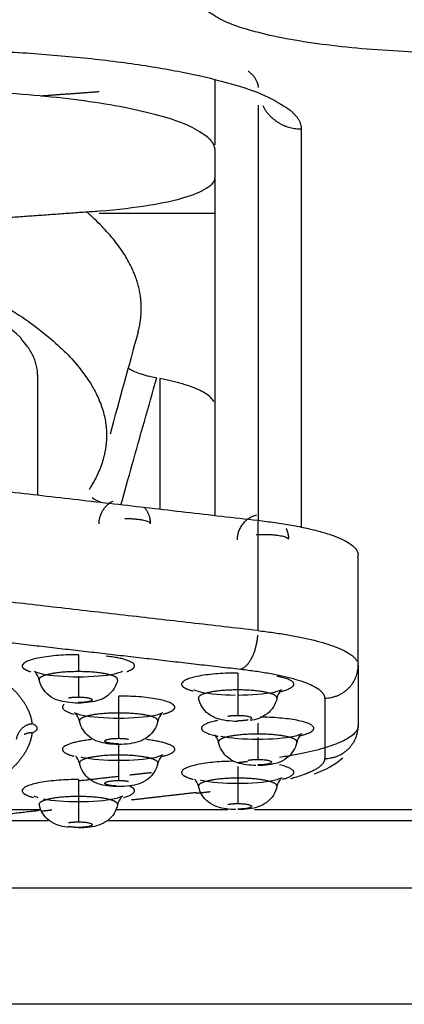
# Model space of a CAD drawing. Header units: millimetres. Extents: x 9946 to 11276, y -3292 to -1962.
# Tile 73 of 170: x 10851.23 to 10855.68, y -2589.94 to -2578.54. Entities that reach past the tile are written whole.
import ezdxf

# ---------------------------------------------------------------- set-up
doc = ezdxf.new("R2010")
doc.units = ezdxf.units.MM
doc.layers.add('ROXX NEO lite', color=7, linetype='Continuous', true_color=0x000000)

msp = doc.modelspace()

# ---------------------------------------------------------------- linework, layer by layer
at = {"layer": 'ROXX NEO lite', "color": 18, "lineweight": -3, "true_color": 0x000000}
for points, weights in [([(10856.438, -2578.93), (10853.338, -2578.93), (10853.338, -2578.311)], [1, 0.707106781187, 1]), ([(10849.838, -2578.88), (10854.489, -2578.88), (10854.489, -2579.807)], [1, 0.707106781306, 1]), ([(10853.873, -2579.133), (10853.989, -2579.229), (10853.989, -2579.327)], [0.921148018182, 0.953047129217, 1]), ([(10849.988, -2579.355), (10853.488, -2579.355), (10853.488, -2580.052)], [1, 0.707106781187, 1]), ([(10854.042, -2579.536), (10854.18, -2579.807), (10854.489, -2579.807)], [0.881415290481, 0.798483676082, 1]), ([(10851.438, -2582.654), (10851.438, -2581), (10843.633, -2580.44)], [1, 0.802774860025, 0.962938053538]), ([(10852.638, -2581.882), (10852.638, -2581.318), (10852.007, -2580.769)], [1, 0.988100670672, 0.988829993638]), ([(10849.883, -2581.259), (10852.236, -2582.253), (10852.236, -2583.352)], [1, 0.975788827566, 1]), ([(10852.601, -2582.154), (10852.638, -2582.018), (10852.638, -2581.882)], [1, 0.999628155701, 1]), ([(10852.236, -2583.352), (10852.236, -2583.486), (10852.2, -2583.619)], [1, 0.999628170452, 1]), ([(10852.2, -2583.619), (10852.15, -2583.799), (10852.035, -2583.978)], [1, 0.999325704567, 1]), ([(10852.307, -2584.117), (10852.146, -2584.199), (10852.146, -2584.377)], [0.873837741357, 0.799050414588, 1]), ([(10852.746, -2584.377), (10852.746, -2584.268), (10852.672, -2584.185)], [1, 0.866102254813, 0.85462869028]), ([(10853.969, -2584.277), (10853.746, -2584.335), (10853.746, -2584.562)], [0.915389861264, 0.758391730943, 1]), ([(10852.746, -2584.377), (10852.746, -2584.318), (10852.446, -2584.318)], [1, 0.707106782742, 1]), ([(10853.984, -2584.336), (10855.146, -2584.469), (10855.146, -2584.737)], [1, 0.866025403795, 1]), ([(10854.046, -2584.502), (10854.005, -2584.502), (10853.965, -2584.504)], [1, 0.946116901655, 0.912059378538]), ([(10854.344, -2584.556), (10854.317, -2584.502), (10854.046, -2584.502)], [0.961778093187, 0.727660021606, 1]), ([(10854.345, -2584.541), (10854.341, -2584.482), (10854.314, -2584.43)], [0.972530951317, 0.905359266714, 0.876110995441]), ([(10853.984, -2585.612), (10855.014, -2585.731), (10855.134, -2585.967)], [1, 0.879418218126, 0.975892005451]), ([(10853.982, -2585.664), (10853.959, -2586), (10853.79, -2586.059)], [0.950556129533, 0.73439925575, 1]), ([(10851.91, -2585.891), (10851.91, -2585.924), (10851.91, -2586.087)], [1, 0.774573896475, 1]), ([(10853.753, -2586.103), (10853.753, -2586.136), (10853.753, -2586.299)], [1, 0.774575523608, 1]), ([(10853.79, -2586.059), (10854.759, -2586.17), (10854.759, -2586.393)], [1, 0.865956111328, 1]), ([(10854.759, -2586.393), (10855.146, -2586.393), (10855.146, -2586.014)], [1, 0.707106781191, 1]), ([(10851.91, -2586.14), (10851.91, -2586.34), (10851.91, -2586.381)], [0.946695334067, 0.805470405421, 1]), ([(10851.143, -2586.278), (10851.35, -2586.482), (10851.374, -2586.689)], [1, 0.996086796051, 1]), ([(10853.753, -2586.299), (10853.753, -2586.544), (10853.753, -2586.593)], [1, 0.774587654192, 1]), ([(10851.797, -2586.39), (10851.844, -2586.381), (10851.91, -2586.381)], [1, 0.923879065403, 1]), ([(10852.376, -2586.37), (10852.376, -2586.402), (10852.376, -2586.566)], [1, 0.774573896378, 1]), ([(10852.376, -2586.566), (10852.376, -2586.811), (10852.376, -2586.859)], [1, 0.774586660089, 1]), ([(10851.195, -2586.867), (10851.222, -2586.703), (10851.374, -2586.689)], [1, 0.766420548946, 1]), ([(10851.374, -2586.797), (10851.5, -2586.743), (10851.374, -2586.689)], [1, 0.908233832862, 1]), ([(10853.64, -2586.602), (10853.687, -2586.593), (10853.753, -2586.593)], [1, 0.923879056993, 1]), ([(10853.873, -2586.646), (10853.825, -2586.657), (10853.753, -2586.657)], [0.854336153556, 0.842853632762, 1]), ([(10853.984, -2586.683), (10853.984, -2586.738), (10853.984, -2586.81)], [0.887287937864, 0.887146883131, 1]), ([(10851.374, -2586.797), (10851.35, -2587.005), (10851.143, -2587.208)], [1, 0.996086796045, 1]), ([(10851.374, -2586.797), (10851.325, -2586.793), (10851.282, -2586.816)], [1, 0.964385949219, 1]), ([(10855.146, -2586.714), (10855.146, -2586.942), (10854.238, -2587.081)], [1, 0.883378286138, 0.969789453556]), ([(10854.759, -2587.093), (10855.146, -2587.093), (10855.146, -2586.714)], [1, 0.7071067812, 1]), ([(10852.376, -2586.859), (10852.443, -2586.859), (10852.489, -2586.869)], [1, 0.923876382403, 1]), ([(10853.984, -2586.848), (10853.984, -2587.061), (10853.984, -2587.103)], [0.959425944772, 0.797128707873, 1]), ([(10852.376, -2586.939), (10852.376, -2586.991), (10852.376, -2587.053)], [0.88863772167, 0.899695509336, 1]), ([(10852.376, -2587.053), (10852.376, -2587.298), (10852.376, -2587.347)], [1, 0.774629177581, 1]), ([(10853.871, -2587.113), (10853.918, -2587.103), (10853.984, -2587.103)], [1, 0.923879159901, 1]), ([(10854.759, -2587.093), (10854.759, -2587.223), (10854.364, -2587.327)], [1, 0.917215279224, 0.936738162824]), ([(10853.753, -2587.186), (10853.753, -2587.243), (10853.753, -2587.32)], [0.887748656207, 0.879910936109, 1]), ([(10851.91, -2587.336), (10851.91, -2587.369), (10851.91, -2587.532)], [1, 0.774535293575, 1]), ([(10852.376, -2587.347), (10852.443, -2587.347), (10852.489, -2587.356)], [1, 0.923876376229, 1]), ([(10853.753, -2587.32), (10853.753, -2587.565), (10853.753, -2587.614)], [1, 0.77463006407, 1]), ([(10851.91, -2587.532), (10851.91, -2587.777), (10851.91, -2587.826)], [1, 0.77462914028, 1]), ([(10853.64, -2587.623), (10853.687, -2587.614), (10853.753, -2587.614)], [1, 0.923879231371, 1]), ([(10851.797, -2587.835), (10851.844, -2587.826), (10851.91, -2587.826)], [1, 0.923879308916, 1]), ([(10851.91, -2587.89), (10851.844, -2587.89), (10851.797, -2587.88)], [1, 0.923879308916, 1])]:
    msp.add_rational_spline(points, weights, degree=2, dxfattribs=at)
for points, degree in [([(10853.488, -2579.234), (10853.488, -2579.612), (10853.488, -2579.989)], 2), ([(10851.477, -2579.423), (10851.813, -2579.398), (10852.149, -2579.374)], 2), ([(10853.989, -2579.532), (10853.989, -2581.931), (10853.989, -2584.33)], 2), ([(10854.489, -2579.807), (10854.489, -2582.11), (10854.489, -2584.414)], 2), ([(10853.488, -2580.052), (10853.488, -2580.21), (10853.488, -2580.367)], 2), ([(10853.488, -2580.367), (10853.488, -2580.415), (10853.412, -2580.501), (10853.147, -2580.609), (10852.746, -2580.697), (10852.376, -2580.742), (10852.149, -2580.759)], 3), ([(10853.488, -2580.367), (10853.488, -2581.687), (10853.488, -2583.006)], 2), ([(10852.149, -2580.759), (10851.423, -2580.811), (10850.698, -2580.864)], 2), ([(10853.488, -2580.784), (10852.819, -2580.784), (10852.149, -2580.784)], 2), ([(10852.601, -2582.154), (10852.493, -2582.549), (10852.385, -2582.944), (10852.276, -2583.339)], 3), ([(10852.491, -2582.575), (10852.52, -2582.596), (10852.604, -2582.637), (10852.737, -2582.671), (10852.816, -2582.687)], 3), ([(10851.438, -2582.654), (10851.438, -2583.348), (10851.438, -2584.043)], 2), ([(10852.854, -2582.695), (10852.854, -2583.45), (10852.854, -2584.206)], 2), ([(10853.488, -2583.006), (10853.488, -2583.642), (10853.488, -2584.279)], 2), ([(10847.334, -2583.57), (10850.659, -2583.953), (10853.984, -2584.336)], 2), ([(10852.068, -2584.073), (10852.094, -2584.092), (10852.131, -2584.111), (10852.178, -2584.128)], 3), ([(10853.984, -2584.336), (10853.984, -2584.974), (10853.984, -2585.612)], 2), ([(10855.146, -2586.014), (10855.146, -2585.375), (10855.146, -2584.737)], 2), ([(10853.984, -2585.612), (10850.888, -2585.256), (10847.793, -2584.9)], 2), ([(10849.914, -2585.612), (10851.852, -2585.836), (10853.79, -2586.059)], 2), ([(10851.456, -2586.181), (10851.448, -2586.144), (10851.429, -2586.115), (10851.412, -2586.099)], 3), ([(10855.146, -2586.014), (10855.146, -2586.364), (10855.146, -2586.714)], 2), ([(10854.251, -2586.311), (10854.234, -2586.327), (10854.215, -2586.356), (10854.207, -2586.393)], 3), ([(10854.759, -2586.393), (10854.759, -2586.743), (10854.759, -2587.093)], 2), ([(10851.922, -2586.66), (10851.914, -2586.623), (10851.895, -2586.594), (10851.878, -2586.577)], 3), ([(10852.874, -2586.577), (10852.857, -2586.594), (10852.838, -2586.623), (10852.83, -2586.66)], 3), ([(10853.53, -2586.904), (10853.522, -2586.867), (10853.503, -2586.837), (10853.486, -2586.821)], 3), ([(10854.482, -2586.821), (10854.465, -2586.837), (10854.446, -2586.867), (10854.438, -2586.904)], 3), ([(10851.922, -2587.148), (10851.914, -2587.111), (10851.895, -2587.081), (10851.878, -2587.065)], 3), ([(10852.874, -2587.065), (10852.857, -2587.081), (10852.838, -2587.111), (10852.83, -2587.148)], 3), ([(10853.867, -2587.129), (10853.806, -2587.136), (10853.745, -2587.143)], 2), ([(10854.97, -2587.087), (10854.877, -2587.171), (10854.765, -2587.228), (10854.639, -2587.272)], 3), ([(10852.756, -2587.257), (10852.63, -2587.271), (10852.504, -2587.285)], 2), ([(10852.382, -2587.3), (10852.144, -2587.327), (10851.906, -2587.354)], 2), ([(10853.3, -2587.414), (10853.292, -2587.377), (10853.272, -2587.348), (10853.255, -2587.332)], 3), ([(10854.251, -2587.332), (10854.234, -2587.348), (10854.215, -2587.377), (10854.207, -2587.414)], 3), ([(10853.278, -2587.487), (10852.9, -2587.53), (10852.522, -2587.574)], 2), ([(10853.434, -2587.479), (10853.355, -2587.488), (10853.275, -2587.497)], 2), ([(10851.397, -2587.527), (10851.398, -2587.525), (10851.416, -2587.535), (10851.443, -2587.544)], 3), ([(10851.507, -2587.561), (10851.61, -2587.579), (10851.76, -2587.591), (10851.91, -2587.591)], 3), ([(10852.408, -2587.544), (10852.391, -2587.56), (10852.372, -2587.589), (10852.364, -2587.626)], 3), ([(10851.456, -2587.696), (10850.842, -2587.767), (10850.227, -2587.838)], 2), ([(10850.66, -2587.682), (10851.068, -2587.682), (10851.475, -2587.682)], 2), ([(10851.605, -2587.69), (10851.54, -2587.697), (10851.475, -2587.705)], 2), ([(10852.347, -2587.682), (10852.993, -2587.682), (10853.64, -2587.682)], 2), ([(10853.947, -2587.682), (10858.643, -2587.682), (10863.338, -2587.682)], 2), ([(10851.56, -2587.815), (10850.981, -2587.815), (10850.401, -2587.815)], 2), ([(10863.486, -2587.815), (10857.862, -2587.815), (10852.238, -2587.815)], 2), ([(10875.213, -2588.594), (10860.376, -2588.594), (10845.538, -2588.594)], 2)]:
    msp.add_open_spline(points, degree=degree, dxfattribs=at)
for points, knots in [([(10852.403, -2584.158), (10852.446, -2584.003), (10852.534, -2583.682), (10852.674, -2583.193), (10852.769, -2582.856), (10852.816, -2582.687)], [0.02974, 0.02974, 0.02974, 0.02974, 0.521604, 1.043207, 1.564811, 1.564811, 1.564811, 1.564811]), ([(10853.476, -2582.96), (10853.468, -2582.944), (10853.432, -2582.898), (10853.333, -2582.834), (10853.124, -2582.755), (10852.95, -2582.714), (10852.854, -2582.695)], [0.206926, 0.206926, 0.206926, 0.206926, 0.434159, 0.868317, 1.302476, 1.736634, 1.736634, 1.736634, 1.736634]), ([(10851.397, -2586.082), (10851.399, -2586.079), (10851.438, -2586.102), (10851.49, -2586.112), (10851.593, -2586.133), (10851.752, -2586.146), (10851.91, -2586.146)], [3.4701677, 3.4701677, 3.4701677, 3.4701677, 3.7437262, 3.7437262, 3.7437262, 4.2349399, 4.2349399, 4.2349399, 4.2349399]), ([(10851.91, -2586.146), (10852.069, -2586.146), (10852.227, -2586.133), (10852.331, -2586.112), (10852.382, -2586.102), (10852.421, -2586.079), (10852.423, -2586.082)], [0, 0, 0, 0, 0.4912143, 0.4912143, 0.4912143, 0.7647728, 0.7647728, 0.7647728, 0.7647728]), ([(10851.91, -2586.451), (10851.866, -2586.451), (10851.824, -2586.448), (10851.781, -2586.442), (10851.705, -2586.432), (10851.637, -2586.415), (10851.571, -2586.364), (10851.513, -2586.318), (10851.472, -2586.254), (10851.456, -2586.181)], [0.0866119, 0.0866119, 0.0866119, 0.0866119, 0.2229551, 0.2229551, 0.2229551, 0.4719088, 0.4719088, 0.4719088, 0.7036886, 0.7036886, 0.7036886, 0.7036886]), ([(10852.364, -2586.181), (10852.349, -2586.254), (10852.307, -2586.318), (10852.249, -2586.364), (10852.183, -2586.415), (10852.115, -2586.432), (10852.04, -2586.442), (10851.996, -2586.448), (10851.954, -2586.451), (10851.91, -2586.451)], [0.0658501, 0.0658501, 0.0658501, 0.0658501, 0.2976331, 0.2976331, 0.2976331, 0.5465804, 0.5465804, 0.5465804, 0.6829402, 0.6829402, 0.6829402, 0.6829402]), ([(10853.24, -2586.294), (10853.242, -2586.291), (10853.281, -2586.314), (10853.333, -2586.324), (10853.429, -2586.343), (10853.574, -2586.356), (10853.722, -2586.358)], [3.4701677, 3.4701677, 3.4701677, 3.4701677, 3.7437262, 3.7437262, 3.7437262, 4.2025336, 4.2025336, 4.2025336, 4.2025336]), ([(10853.753, -2586.358), (10853.912, -2586.358), (10854.07, -2586.345), (10854.174, -2586.324), (10854.225, -2586.314), (10854.264, -2586.291), (10854.266, -2586.294)], [0, 0, 0, 0, 0.4912143, 0.4912143, 0.4912143, 0.7647728, 0.7647728, 0.7647728, 0.7647728]), ([(10853.753, -2586.663), (10853.71, -2586.663), (10853.667, -2586.66), (10853.624, -2586.655), (10853.548, -2586.644), (10853.48, -2586.627), (10853.415, -2586.576), (10853.356, -2586.531), (10853.315, -2586.466), (10853.3, -2586.393)], [0.0866097, 0.0866097, 0.0866097, 0.0866097, 0.2229553, 0.2229553, 0.2229553, 0.4719092, 0.4719092, 0.4719092, 0.703689, 0.703689, 0.703689, 0.703689]), ([(10854.207, -2586.393), (10854.192, -2586.466), (10854.151, -2586.531), (10854.092, -2586.576), (10854.03, -2586.624), (10853.966, -2586.642), (10853.896, -2586.653)], [0.0658496, 0.0658496, 0.0658496, 0.0658496, 0.2976313, 0.2976313, 0.2976313, 0.5325507, 0.5325507, 0.5325507, 0.5325507]), ([(10851.863, -2586.561), (10851.865, -2586.557), (10851.904, -2586.581), (10851.956, -2586.591), (10852.059, -2586.611), (10852.218, -2586.625), (10852.376, -2586.625)], [3.4701677, 3.4701677, 3.4701677, 3.4701677, 3.7437262, 3.7437262, 3.7437262, 4.23494, 4.23494, 4.23494, 4.23494]), ([(10852.376, -2586.625), (10852.535, -2586.625), (10852.693, -2586.611), (10852.797, -2586.591), (10852.848, -2586.581), (10852.887, -2586.557), (10852.889, -2586.561)], [0, 0, 0, 0, 0.4912143, 0.4912143, 0.4912143, 0.7647728, 0.7647728, 0.7647728, 0.7647728]), ([(10852.376, -2586.93), (10852.333, -2586.93), (10852.29, -2586.927), (10852.247, -2586.921), (10852.171, -2586.911), (10852.103, -2586.893), (10852.037, -2586.842), (10851.979, -2586.797), (10851.938, -2586.733), (10851.923, -2586.66)], [0.0866108, 0.0866108, 0.0866108, 0.0866108, 0.2229553, 0.2229553, 0.2229553, 0.4719092, 0.4719092, 0.4719092, 0.7036884, 0.7036884, 0.7036884, 0.7036884]), ([(10852.83, -2586.66), (10852.815, -2586.733), (10852.773, -2586.797), (10852.715, -2586.842), (10852.649, -2586.893), (10852.581, -2586.911), (10852.506, -2586.921), (10852.463, -2586.927), (10852.42, -2586.93), (10852.376, -2586.93)], [0.0658502, 0.0658502, 0.0658502, 0.0658502, 0.2976346, 0.2976346, 0.2976346, 0.5465808, 0.5465808, 0.5465808, 0.6829421, 0.6829421, 0.6829421, 0.6829421]), ([(10853.984, -2586.869), (10854.142, -2586.869), (10854.301, -2586.855), (10854.404, -2586.835), (10854.456, -2586.824), (10854.495, -2586.801), (10854.497, -2586.805)], [0, 0, 0, 0, 0.4912143, 0.4912143, 0.4912143, 0.7647728, 0.7647728, 0.7647728, 0.7647728]), ([(10853.964, -2587.173), (10853.927, -2587.173), (10853.891, -2587.17), (10853.855, -2587.165), (10853.779, -2587.155), (10853.711, -2587.137), (10853.645, -2587.086), (10853.587, -2587.041), (10853.546, -2586.976), (10853.53, -2586.904)], [0.1075693, 0.1075693, 0.1075693, 0.1075693, 0.2229553, 0.2229553, 0.2229553, 0.4719092, 0.4719092, 0.4719092, 0.703689, 0.703689, 0.703689, 0.703689]), ([(10853.559, -2586.834), (10853.56, -2586.834), (10853.562, -2586.834), (10853.563, -2586.835), (10853.667, -2586.855), (10853.825, -2586.869), (10853.984, -2586.869)], [3.7350716, 3.7350716, 3.7350716, 3.7350716, 3.7437262, 3.7437262, 3.7437262, 4.23494, 4.23494, 4.23494, 4.23494]), ([(10854.438, -2586.904), (10854.422, -2586.976), (10854.381, -2587.041), (10854.323, -2587.086), (10854.257, -2587.137), (10854.189, -2587.155), (10854.113, -2587.165), (10854.07, -2587.171), (10854.028, -2587.174), (10853.984, -2587.173)], [0.0658497, 0.0658497, 0.0658497, 0.0658497, 0.2976314, 0.2976314, 0.2976314, 0.5465806, 0.5465806, 0.5465806, 0.6829397, 0.6829397, 0.6829397, 0.6829397]), ([(10851.94, -2587.075), (10851.945, -2587.076), (10851.95, -2587.078), (10851.956, -2587.079), (10852.059, -2587.099), (10852.218, -2587.113), (10852.376, -2587.113)], [3.7158169, 3.7158169, 3.7158169, 3.7158169, 3.7437262, 3.7437262, 3.7437262, 4.2349397, 4.2349397, 4.2349397, 4.2349397]), ([(10852.376, -2587.113), (10852.535, -2587.113), (10852.693, -2587.099), (10852.797, -2587.079), (10852.848, -2587.068), (10852.887, -2587.045), (10852.889, -2587.048)], [0, 0, 0, 0, 0.4912143, 0.4912143, 0.4912143, 0.7647728, 0.7647728, 0.7647728, 0.7647728]), ([(10852.376, -2587.417), (10852.333, -2587.417), (10852.29, -2587.415), (10852.247, -2587.409), (10852.171, -2587.399), (10852.103, -2587.381), (10852.037, -2587.33), (10851.979, -2587.285), (10851.938, -2587.22), (10851.923, -2587.148)], [0.0866064, 0.0866064, 0.0866064, 0.0866064, 0.2229512, 0.2229512, 0.2229512, 0.4718965, 0.4718965, 0.4718965, 0.7036538, 0.7036538, 0.7036538, 0.7036538]), ([(10852.83, -2587.148), (10852.815, -2587.22), (10852.773, -2587.285), (10852.715, -2587.33), (10852.649, -2587.381), (10852.581, -2587.399), (10852.506, -2587.409), (10852.463, -2587.415), (10852.42, -2587.417), (10852.376, -2587.417)], [0.0658509, 0.0658509, 0.0658509, 0.0658509, 0.2976151, 0.2976151, 0.2976151, 0.5465508, 0.5465508, 0.5465508, 0.68292, 0.68292, 0.68292, 0.68292]), ([(10853.322, -2587.343), (10853.326, -2587.344), (10853.329, -2587.344), (10853.333, -2587.345), (10853.436, -2587.366), (10853.595, -2587.379), (10853.753, -2587.379)], [3.7246866, 3.7246866, 3.7246866, 3.7246866, 3.7437262, 3.7437262, 3.7437262, 4.2349397, 4.2349397, 4.2349397, 4.2349397]), ([(10853.753, -2587.379), (10853.912, -2587.379), (10854.07, -2587.366), (10854.174, -2587.345), (10854.225, -2587.335), (10854.264, -2587.312), (10854.266, -2587.315)], [0, 0, 0, 0, 0.4912143, 0.4912143, 0.4912143, 0.7647728, 0.7647728, 0.7647728, 0.7647728]), ([(10853.732, -2587.684), (10853.695, -2587.683), (10853.66, -2587.68), (10853.624, -2587.676), (10853.548, -2587.665), (10853.48, -2587.648), (10853.415, -2587.597), (10853.356, -2587.552), (10853.315, -2587.487), (10853.3, -2587.414)], [0.1092955, 0.1092955, 0.1092955, 0.1092955, 0.2229512, 0.2229512, 0.2229512, 0.4718965, 0.4718965, 0.4718965, 0.7036544, 0.7036544, 0.7036544, 0.7036544]), ([(10854.207, -2587.414), (10854.192, -2587.487), (10854.151, -2587.552), (10854.092, -2587.597), (10854.026, -2587.648), (10853.958, -2587.665), (10853.883, -2587.676), (10853.84, -2587.681), (10853.797, -2587.684), (10853.753, -2587.684)], [0.0658505, 0.0658505, 0.0658505, 0.0658505, 0.297612, 0.297612, 0.297612, 0.5465506, 0.5465506, 0.5465506, 0.6829177, 0.6829177, 0.6829177, 0.6829177]), ([(10851.91, -2587.591), (10852.069, -2587.591), (10852.227, -2587.578), (10852.331, -2587.557), (10852.382, -2587.547), (10852.421, -2587.524), (10852.423, -2587.527)], [0, 0, 0, 0, 0.4912143, 0.4912143, 0.4912143, 0.7647728, 0.7647728, 0.7647728, 0.7647728]), ([(10851.796, -2587.89), (10851.791, -2587.889), (10851.786, -2587.888), (10851.781, -2587.888), (10851.705, -2587.878), (10851.637, -2587.86), (10851.571, -2587.809), (10851.513, -2587.764), (10851.472, -2587.699), (10851.456, -2587.626)], [0.2069303, 0.2069303, 0.2069303, 0.2069303, 0.2229509, 0.2229509, 0.2229509, 0.4718962, 0.4718962, 0.4718962, 0.7036539, 0.7036539, 0.7036539, 0.7036539]), ([(10852.364, -2587.626), (10852.349, -2587.699), (10852.307, -2587.764), (10852.249, -2587.809), (10852.183, -2587.86), (10852.115, -2587.878), (10852.04, -2587.888), (10851.996, -2587.893), (10851.954, -2587.896), (10851.91, -2587.896)], [0.0658508, 0.0658508, 0.0658508, 0.0658508, 0.2976137, 0.2976137, 0.2976137, 0.5465505, 0.5465505, 0.5465505, 0.6829183, 0.6829183, 0.6829183, 0.6829183]), ([(10874.567, -2589.937), (10871.392, -2589.937), (10860.723, -2589.937), (10850.095, -2589.937), (10842.655, -2589.937)], [0, 0, 0, 0, 9.405626, 31.638138, 31.638138, 31.638138, 31.638138])]:
    msp.add_open_spline(points, degree=3, knots=knots, dxfattribs=at)
for points, weights, knots in [([(10851.91, -2585.891), (10851.26, -2585.891), (10851.26, -2586.021), (10851.26, -2586.058), (10851.36, -2586.089)], [1, 0.707106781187, 1, 0.893469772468, 0.864433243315], [-2.042035, -2.042035, -2.042035, -1.021018, -1.021018, -0.649656, -0.649656, -0.649656]), ([(10852.472, -2586.086), (10852.56, -2586.056), (10852.56, -2586.021), (10852.56, -2585.945), (10852.233, -2585.908)], [0.867897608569, 0.899386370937, 1, 0.806294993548, 0.868803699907], [-1.371754, -1.371754, -1.371754, -1.021018, -1.021018, -0.345767, -0.345767, -0.345767]), ([(10851.91, -2586.087), (10851.717, -2586.087), (10851.582, -2586.115), (10851.448, -2586.143), (10851.456, -2586.181)], [1, 0.919881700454, 1, 0.919881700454, 1], [-1.426365, -1.426365, -1.426365, -1.0603945, -1.0603945, -0.694424, -0.694424, -0.694424]), ([(10852.364, -2586.181), (10852.372, -2586.143), (10852.238, -2586.115), (10852.104, -2586.087), (10851.91, -2586.087)], [1, 0.919892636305, 1, 0.919892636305, 1], [-0.7318903, -0.7318903, -0.7318903, -0.3659451, -0.3659451, 0, 0, 0]), ([(10853.753, -2586.103), (10853.103, -2586.103), (10853.103, -2586.233), (10853.103, -2586.276), (10853.236, -2586.311)], [1, 0.707106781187, 1, 0.877394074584, 0.857434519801], [-2.042035, -2.042035, -2.042035, -1.021018, -1.021018, -0.593617, -0.593617, -0.593617]), ([(10854.24, -2586.319), (10854.403, -2586.282), (10854.403, -2586.233), (10854.403, -2586.179), (10854.21, -2586.141)], [0.854357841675, 0.864407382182, 1, 0.852491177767, 0.853561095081], [-1.4936897, -1.4936897, -1.4936897, -1.0210176, -1.0210176, -0.506806, -0.506806, -0.506806]), ([(10853.753, -2586.299), (10853.56, -2586.299), (10853.426, -2586.327), (10853.292, -2586.355), (10853.3, -2586.393)], [1, 0.919881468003, 1, 0.919881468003, 1], [-1.4263737, -1.4263737, -1.4263737, -1.0604025, -1.0604025, -0.6944313, -0.6944313, -0.6944313]), ([(10854.207, -2586.393), (10854.215, -2586.355), (10854.081, -2586.327), (10853.947, -2586.299), (10853.753, -2586.299)], [1, 0.919892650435, 1, 0.919892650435, 1], [-0.7318905, -0.7318905, -0.7318905, -0.3659453, -0.3659453, 0, 0, 0]), ([(10851.91, -2586.381), (10852.07, -2586.381), (10852.07, -2586.413), (10852.07, -2586.444), (10851.91, -2586.444)], [1, 0.70710850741, 1, 0.70710850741, 1], [0, 0, 0, 0.2514517, 0.2514517, 0.5029033, 0.5029033, 0.5029033]), ([(10852.894, -2586.578), (10853.026, -2586.543), (10853.026, -2586.499), (10853.026, -2586.37), (10852.376, -2586.37)], [0.857458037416, 0.877466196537, 1, 0.707106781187, 1], [-1.448167, -1.448167, -1.448167, -1.021018, -1.021018, 0, 0, 0]), ([(10851.744, -2586.469), (10851.726, -2586.484), (10851.726, -2586.499), (10851.726, -2586.543), (10851.859, -2586.578)], [0.92102573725, 0.952957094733, 1, 0.877394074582, 0.8574345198], [-1.1850079, -1.1850079, -1.1850079, -1.0210176, -1.0210176, -0.5936168, -0.5936168, -0.5936168]), ([(10852.376, -2586.566), (10852.183, -2586.566), (10852.049, -2586.593), (10851.915, -2586.621), (10851.923, -2586.66)], [1, 0.919881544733, 1, 0.919881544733, 1], [-1.4263733, -1.4263733, -1.4263733, -1.0604024, -1.0604024, -0.6944315, -0.6944315, -0.6944315]), ([(10852.83, -2586.66), (10852.838, -2586.621), (10852.704, -2586.593), (10852.57, -2586.566), (10852.376, -2586.566)], [1, 0.919892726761, 1, 0.919892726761, 1], [-0.73189, -0.73189, -0.73189, -0.365945, -0.365945, 0, 0, 0]), ([(10853.525, -2586.652), (10853.334, -2586.689), (10853.334, -2586.743), (10853.334, -2586.797), (10853.526, -2586.835)], [0.853553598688, 0.853378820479, 1, 0.853025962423, 0.853555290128], [-1.532135, -1.532135, -1.532135, -1.021018, -1.021018, -0.50867, -0.50867, -0.50867]), ([(10853.753, -2586.593), (10853.913, -2586.593), (10853.913, -2586.625), (10853.913, -2586.631), (10853.902, -2586.636)], [1, 0.707108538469, 1, 0.927511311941, 0.890903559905], [0, 0, 0, 0.2514543, 0.2514543, 0.3136876, 0.3136876, 0.3136876]), ([(10854.477, -2586.828), (10854.634, -2586.791), (10854.634, -2586.743), (10854.634, -2586.619), (10854.012, -2586.614)], [0.854798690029, 0.867057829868, 1, 0.715891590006, 0.982957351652], [-1.48445, -1.48445, -1.48445, -1.021018, -1.021018, -0.030624, -0.030624, -0.030624]), ([(10852.062, -2586.874), (10851.726, -2586.911), (10851.726, -2586.987), (10851.726, -2587.031), (10851.859, -2587.066)], [0.870666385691, 0.80349202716, 1, 0.877394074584, 0.857434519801], [-1.706039, -1.706039, -1.706039, -1.021018, -1.021018, -0.593617, -0.593617, -0.593617]), ([(10852.376, -2586.923), (10852.216, -2586.923), (10852.216, -2586.891), (10852.216, -2586.859), (10852.376, -2586.859)], [1, 0.707118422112, 1, 0.707118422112, 1], [0, 0, 0, 0.2514482, 0.2514482, 0.5028965, 0.5028965, 0.5028965]), ([(10852.862, -2587.073), (10853.026, -2587.036), (10853.026, -2586.987), (10853.026, -2586.912), (10852.697, -2586.874)], [0.854300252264, 0.864011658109, 1, 0.805719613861, 0.869177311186], [-1.495069, -1.495069, -1.495069, -1.021018, -1.021018, -0.343762, -0.343762, -0.343762]), ([(10853.984, -2586.81), (10853.79, -2586.81), (10853.656, -2586.837), (10853.522, -2586.865), (10853.53, -2586.904)], [1, 0.919881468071, 1, 0.919881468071, 1], [-1.4263737, -1.4263737, -1.4263737, -1.0604025, -1.0604025, -0.6944313, -0.6944313, -0.6944313]), ([(10854.438, -2586.904), (10854.446, -2586.865), (10854.312, -2586.837), (10854.178, -2586.81), (10853.984, -2586.81)], [1, 0.919892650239, 1, 0.919892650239, 1], [-0.7318905, -0.7318905, -0.7318905, -0.3659453, -0.3659453, 0, 0, 0]), ([(10852.376, -2587.053), (10852.183, -2587.053), (10852.049, -2587.081), (10851.915, -2587.109), (10851.923, -2587.148)], [1, 0.919890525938, 1, 0.919890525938, 1], [-1.4262951, -1.4262951, -1.4262951, -1.060349, -1.060349, -0.6944028, -0.6944028, -0.6944028]), ([(10852.83, -2587.148), (10852.838, -2587.109), (10852.704, -2587.081), (10852.57, -2587.053), (10852.376, -2587.053)], [1, 0.919888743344, 1, 0.919888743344, 1], [-0.7319006, -0.7319006, -0.7319006, -0.3659503, -0.3659503, 0, 0, 0]), ([(10853.706, -2587.124), (10853.103, -2587.133), (10853.103, -2587.254), (10853.103, -2587.297), (10853.236, -2587.332)], [0.971929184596, 0.721888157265, 1, 0.877394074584, 0.857434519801], [-1.990508, -1.990508, -1.990508, -1.021018, -1.021018, -0.593617, -0.593617, -0.593617]), ([(10853.984, -2587.103), (10854.144, -2587.103), (10854.144, -2587.135), (10854.144, -2587.167), (10853.984, -2587.167)], [1, 0.707108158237, 1, 0.707108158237, 1], [0, 0, 0, 0.2514544, 0.2514544, 0.5029088, 0.5029088, 0.5029088]), ([(10854.271, -2587.332), (10854.403, -2587.297), (10854.403, -2587.254), (10854.403, -2587.204), (10854.238, -2587.167)], [0.857458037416, 0.877466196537, 1, 0.863491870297, 0.854227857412], [-1.448167, -1.448167, -1.448167, -1.0210176, -1.0210176, -0.5451541, -0.5451541, -0.5451541]), ([(10851.91, -2587.336), (10851.26, -2587.336), (10851.26, -2587.466), (10851.26, -2587.51), (10851.393, -2587.544)], [1, 0.707106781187, 1, 0.877394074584, 0.857434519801], [-2.042035, -2.042035, -2.042035, -1.021018, -1.021018, -0.593617, -0.593617, -0.593617]), ([(10852.344, -2587.41), (10852.216, -2587.405), (10852.216, -2587.379), (10852.216, -2587.347), (10852.376, -2587.347)], [0.930696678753, 0.747276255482, 1, 0.707118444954, 1], [0.0344802, 0.0344802, 0.0344802, 0.2514732, 0.2514732, 0.5029463, 0.5029463, 0.5029463]), ([(10853.753, -2587.32), (10853.56, -2587.32), (10853.426, -2587.348), (10853.292, -2587.376), (10853.3, -2587.414)], [1, 0.91989045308, 1, 0.91989045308, 1], [-1.4262955, -1.4262955, -1.4262955, -1.060349, -1.060349, -0.6944026, -0.6944026, -0.6944026]), ([(10854.207, -2587.414), (10854.215, -2587.376), (10854.081, -2587.348), (10853.947, -2587.32), (10853.753, -2587.32)], [1, 0.919888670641, 1, 0.919888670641, 1], [-0.7319011, -0.7319011, -0.7319011, -0.3659505, -0.3659505, 0, 0, 0]), ([(10852.435, -2587.542), (10852.56, -2587.508), (10852.56, -2587.466), (10852.56, -2587.439), (10852.506, -2587.414)], [0.858659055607, 0.880897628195, 1, 0.920847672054, 0.884476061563], [-1.4362052, -1.4362052, -1.4362052, -1.0210176, -1.0210176, -0.7450948, -0.7450948, -0.7450948]), ([(10851.91, -2587.532), (10851.716, -2587.532), (10851.582, -2587.56), (10851.448, -2587.588), (10851.456, -2587.626)], [1, 0.919890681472, 1, 0.919890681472, 1], [-1.4262868, -1.4262868, -1.4262868, -1.0603411, -1.0603411, -0.6943954, -0.6943954, -0.6943954]), ([(10852.364, -2587.626), (10852.372, -2587.588), (10852.238, -2587.56), (10852.104, -2587.532), (10851.91, -2587.532)], [1, 0.919888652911, 1, 0.919888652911, 1], [-0.7319008, -0.7319008, -0.7319008, -0.3659504, -0.3659504, 0, 0, 0]), ([(10853.753, -2587.614), (10853.913, -2587.614), (10853.913, -2587.646), (10853.913, -2587.678), (10853.753, -2587.678)], [1, 0.707107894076, 1, 0.707107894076, 1], [0, 0, 0, 0.2514794, 0.2514794, 0.5029588, 0.5029588, 0.5029588]), ([(10851.91, -2587.826), (10852.07, -2587.826), (10852.07, -2587.858), (10852.07, -2587.89), (10851.91, -2587.89)], [1, 0.707107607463, 1, 0.707107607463, 1], [0, 0, 0, 0.2514769, 0.2514769, 0.5029538, 0.5029538, 0.5029538])]:
    msp.add_rational_spline(points, weights, degree=2, knots=knots, dxfattribs=at)

doc.saveas('drawing.dxf')
